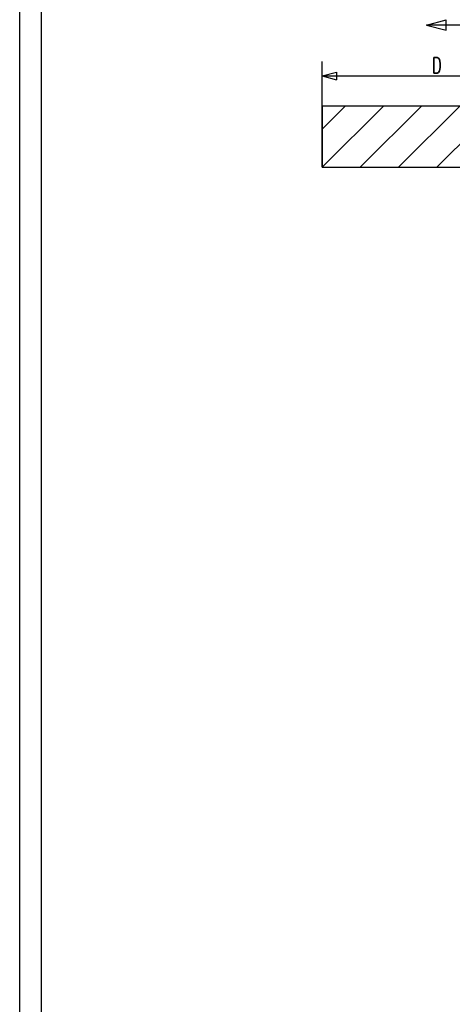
# Model space of a CAD drawing. Header units: inches. Extents: x 1 to 839, y 1 to 592.
# Tile 2 of 14: x 1 to 98, y 144 to 362. Entities that reach past the tile are written whole.
import ezdxf
from ezdxf.lldxf.tags import DXFTag

# ---------------------------------------------------------------- set-up
doc = ezdxf.new("R2010")
doc.units = ezdxf.units.IN
for name, color, linetype in [('1', 7, 'Continuous'), ('12', 7, 'Continuous'), ('3', 7, 'Continuous'), ('4', 7, 'Continuous')]:
    doc.layers.add(name, color=color, linetype=linetype)
doc.styles.add('blockfont', font='simplex.shx')
tags = doc.linetypes.add('DASHED', pattern=[25.72, 12.86, -12.86]).pattern_tags.tags
tags[6:7] = [DXFTag(74, 4), DXFTag(75, 0), DXFTag(340, '0'), DXFTag(46, 0.0), DXFTag(50, 0.0), DXFTag(44, 0.0), DXFTag(45, 0.0)]
tags[4:5] = [DXFTag(74, 4), DXFTag(75, 0), DXFTag(340, '0'), DXFTag(46, 0.0), DXFTag(50, 0.0), DXFTag(44, 0.0), DXFTag(45, 0.0)]

# ---------------------------------------------------------------- blocks, each defined once
blk = doc.blocks.new('HATCH5')
at = {"color": 1}
for p, q in [((68.585355, 329.676493), (82.281084, 343.358532)), ((68.585355, 338.157535), (73.791557, 343.358532)), ((77.074883, 329.676493), (90.770611, 343.358532)), ((85.56441, 329.676493), (99.260138, 343.358532)), ((94.053937, 329.676493), (107.749665, 343.358532)), ((102.543464, 329.676493), (116.239193, 343.358532)), ((111.032991, 329.676493), (124.72872, 343.358532)), ((119.522519, 329.676493), (133.218247, 343.358532)), ((128.012046, 329.676493), (135.545355, 337.202273))]:
    blk.add_line(p, q, dxfattribs=at)
blk = doc.blocks.new('ASSORTED_DRAFT26')
at = {"color": 3}
for p, q in [((68.585355, 350.000599), (71.760352, 350.851337)), ((71.760352, 350.851337), (71.760359, 349.14986)), ((68.585355, 350.000599), (71.760359, 349.14986))]:
    blk.add_line(p, q, dxfattribs=at)

msp = doc.modelspace()

# ---------------------------------------------------------------- linework, layer by layer
at = {"layer": '1', "color": 80}
for p, q in [((91.81, 361.31), (96.16, 362.47)), ((109.81, 361.31), (91.81, 361.31)), ((91.81, 361.31), (96.16, 360.14)), ((96.16, 360.14), (96.16, 362.47))]:
    msp.add_line(p, q, dxfattribs=at)
at = {"layer": '12', "color": 1, "linetype": 'DASHED'}
for p, q in [((68.59, 343.36), (68.59, 329.68)), ((68.59, 329.68), (68.59, 343.36)), ((68.59, 343.36), (135.55, 343.36)), ((68.59, 343.36), (135.55, 343.36)), ((68.59, 329.68), (135.55, 329.68)), ((68.59, 329.68), (135.55, 329.68))]:
    msp.add_line(p, q, dxfattribs=at)
at = {"layer": '3', "color": 3}
for p, q in [((68.59, 338.11), (68.59, 353.18)), ((68.59, 350), (135.55, 350))]:
    msp.add_line(p, q, dxfattribs=at)
at = {"layer": '4', "color": 3}
msp.add_line((1.46, 1.5), (1.46, 591.75), dxfattribs=at)
at = {"layer": '4', "color": 7}
msp.add_line((6.21, 587), (6.21, 6.25), dxfattribs=at)

# ---------------------------------------------------------------- block references
at = {"layer": '12', "color": 1}
msp.add_blockref('HATCH5', (0, 0), dxfattribs=at)
at = {"layer": '3', "color": 3}
msp.add_blockref('ASSORTED_DRAFT26', (0, 0), dxfattribs=at)

# ---------------------------------------------------------------- texts
at = {"layer": '3', "color": 3, "insert": (92.97, 350.62), "char_height": 3.5, "attachment_point": 7, "line_spacing_factor": 0.903614, "style": 'blockfont'}
msp.add_mtext('\\W00.693;\\Fsimplex.shx;D', dxfattribs=at)

doc.saveas('drawing.dxf')
